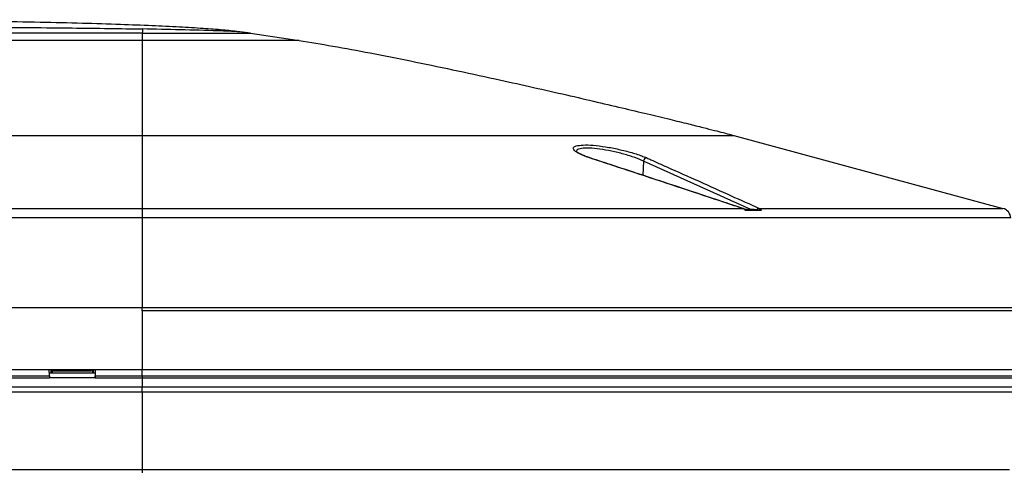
# Model space of a CAD drawing. Header units: millimetres. Extents: x 1141 to 9683, y 1625 to 6203.
# Tile 84 of 118: x 5375 to 5656, y 4050 to 4179. Entities that reach past the tile are written whole.
import ezdxf

# ---------------------------------------------------------------- set-up
doc = ezdxf.new("R2010")
doc.units = ezdxf.units.MM
doc.header["$LTSCALE"] = 25

msp = doc.modelspace()

# ---------------------------------------------------------------- linework, layer by layer
at = {"color": 7, "linetype": 'Continuous', "lineweight": 25}
for p, q in [((5409.92, 4174.76), (5304.93, 4174.76)), ((5409.92, 4174.76), (5409.93, 4172.62)), ((5440.84, 4174.76), (5454.68, 4172.62)), ((5409.93, 4172.62), (5199.93, 4172.62)), ((5199.93, 4145.54), (5409.93, 4145.54)), ((5409.93, 4145.54), (5409.93, 4124.75)), ((5409.93, 4145.54), (5578.81, 4145.54)), ((5578.81, 4145.54), (5655.67, 4124.75)), ((5553, 4138.22), (5552.83, 4134.19)), ((5583.66, 4124.47), (5553, 4138.22)), ((5308.3, 4124.75), (5409.93, 4124.75)), ((5409.93, 4124.75), (5409.93, 4122.01)), ((5409.93, 4124.75), (5581.29, 4124.75)), ((5581.56, 4124.67), (5583.66, 4124.47)), ((5582.08, 4124.26), (5586.71, 4124.26)), ((5586.07, 4124.75), (5655.67, 4124.75)), ((5409.93, 4122.01), (5199.93, 4122.01)), ((5657.89, 4122.01), (5409.93, 4122.01)), ((5409.93, 4122.01), (5409.93, 4096.51)), ((5199.93, 4096.51), (5409.93, 4096.51)), ((5409.93, 4096.51), (5659.22, 4096.51)), ((5409.93, 4095.51), (5409.93, 4096.51)), ((5409.93, 4095.61), (5658.78, 4095.61)), ((5658.78, 4095.51), (5409.93, 4095.51)), ((5409.93, 4095.51), (5409.93, 4078.81)), ((5199.93, 4078.81), (5409.93, 4078.81)), ((5311.45, 4076.47), (5383.4, 4076.47)), ((5311.46, 4076.96), (5383.39, 4076.96)), ((5383.39, 4076.96), (5383.36, 4078.81)), ((5396.47, 4077.81), (5383.38, 4077.81)), ((5383.39, 4076.96), (5383.4, 4076.47)), ((5396.45, 4076.47), (5383.4, 4076.47)), ((5383.9, 4077.81), (5383.88, 4078.81)), ((5383.88, 4078.77), (5384.18, 4078.77)), ((5383.88, 4078.77), (5384.18, 4078.77)), ((5384.18, 4078.78), (5384.18, 4078.81)), ((5384.18, 4078.78), (5384.18, 4077.81)), ((5385.18, 4078.73), (5385.18, 4078.31)), ((5394.68, 4078.73), (5385.18, 4078.73)), ((5394.68, 4078.31), (5385.18, 4078.31)), ((5394.68, 4078.31), (5394.68, 4078.73)), ((5395.68, 4078.81), (5395.68, 4078.78)), ((5395.68, 4078.78), (5395.68, 4077.81)), ((5395.68, 4078.77), (5395.97, 4078.77)), ((5395.68, 4078.77), (5395.97, 4078.77)), ((5395.97, 4078.81), (5395.95, 4077.81)), ((5396.45, 4076.87), (5396.46, 4076.96)), ((5396.45, 4076.87), (5396.45, 4076.47)), ((5396.45, 4076.47), (5396.45, 4076.87)), ((5396.45, 4076.47), (5396.45, 4076.47)), ((5396.45, 4076.47), (5409.93, 4076.47)), ((5396.49, 4078.81), (5396.46, 4076.96)), ((5396.46, 4076.96), (5409.93, 4076.96)), ((5409.93, 4078.81), (5658.78, 4078.81)), ((5409.93, 4076.96), (5409.93, 4078.81)), ((5409.93, 4076.96), (5659.23, 4076.96)), ((5409.93, 4076.96), (5409.93, 4076.47)), ((5409.93, 4076.47), (5409.93, 4073.81)), ((5409.93, 4076.47), (5659.26, 4076.47)), ((5409.93, 4073.81), (5199.93, 4073.81)), ((5659.12, 4073.81), (5409.93, 4073.81)), ((5409.93, 4072.31), (5409.93, 4073.81)), ((5409.93, 4072.31), (5199.93, 4072.31)), ((5658.66, 4072.31), (5409.93, 4072.31)), ((5409.93, 4072.31), (5409.93, 4050.26)), ((5199.93, 4050.26), (5409.93, 4050.26)), ((5409.93, 4050.26), (5657.5, 4050.26)), ((5409.93, 4050.26), (5409.93, 4049.31))]:
    msp.add_line(p, q, dxfattribs=at)
at = {"color": 7, "linetype": 'Continuous', "lineweight": 25, "flags": 128}
for points in [[(5537.72, 4139.13), (5537.84, 4139.12), (5537.86, 4139.11)], [(5581.29, 4124.75), (5581.37, 4124.75), (5581.43, 4124.73)], [(5385.18, 4078.31), (5384.98, 4078.31), (5384.79, 4078.34), (5384.62, 4078.38), (5384.47, 4078.44), (5384.34, 4078.51), (5384.25, 4078.6), (5384.19, 4078.68), (5384.18, 4078.78)], [(5395.68, 4078.78), (5395.66, 4078.68), (5395.6, 4078.6), (5395.51, 4078.51), (5395.38, 4078.44), (5395.23, 4078.38), (5395.06, 4078.34), (5394.87, 4078.31), (5394.68, 4078.31)]]:
    msp.add_lwpolyline(points, dxfattribs=at)
at = {"color": 7, "linetype": 'Continuous', "lineweight": 25}
for centre, radius, start, end in [((5554.05, 4138.07), 1.06, 93.1151, 172.187), ((5586.08, 4123.82), 0.927, 90.652, 146.7726), ((5654.89, 4121.85), 3, 3, 74.865), ((5385.15, 4080.56), 1.83, 252.9438, 270.6946), ((5394.7, 4080.56), 1.83, 269.3054, 287.0562)]:
    msp.add_arc(centre, radius, start, end, dxfattribs=at)
for points, knots in [([(5304.93, 4178.54), (5310.61, 4178.54), (5321.69, 4178.55), (5337.84, 4178.48), (5353.05, 4178.34), (5367.25, 4178.15), (5380.4, 4177.91), (5392.45, 4177.62), (5403.08, 4177.29), (5412.33, 4176.94), (5420.2, 4176.56), (5426.97, 4176.16), (5432.61, 4175.74), (5437.12, 4175.31), (5439.72, 4174.93), (5440.84, 4174.76)], [0, 0, 0, 0, 0.12545, 0.244311, 0.356205, 0.460751, 0.55757, 0.646281, 0.726506, 0.792268, 0.85029, 0.900285, 0.941966, 0.975056, 1, 1, 1, 1]), ([(5304.93, 4176.6), (5310.41, 4176.6), (5321.09, 4176.59), (5336.67, 4176.56), (5351.34, 4176.5), (5365.07, 4176.42), (5377.81, 4176.32), (5389.5, 4176.2), (5400.11, 4176.07), (5406.82, 4175.96), (5409.98, 4175.91)], [0, 0, 0, 0, 0.156557, 0.304975, 0.444814, 0.575636, 0.697004, 0.808479, 0.909624, 1, 1, 1, 1]), ([(5409.98, 4175.91), (5409.98, 4175.89), (5409.98, 4175.85), (5409.94, 4174.99), (5409.92, 4174.76)], [0, 0, 0, 0, 0.743568, 1, 1, 1, 1]), ([(5409.93, 4174.76), (5411.27, 4174.76), (5413.97, 4174.76), (5417.95, 4174.76), (5422.43, 4174.76), (5427.21, 4174.76), (5431.93, 4174.76), (5435.79, 4174.76), (5438.36, 4174.76), (5439.86, 4174.76), (5440.69, 4174.76), (5440.79, 4174.76), (5440.84, 4174.76)], [0, 0, 0, 0, 0.0833638, 0.1667514, 0.2501159, 0.3750579, 0.5, 0.6249421, 0.7498841, 0.8332486, 0.9166362, 1, 1, 1, 1]), ([(5440.84, 4174.76), (5439.81, 4174.88), (5436.73, 4175.22), (5426.43, 4175.54), (5417.17, 4175.75), (5409.98, 4175.91)], [0, 0, 0, 0, 0.100198, 0.301774, 1, 1, 1, 1]), ([(5409.93, 4172.62), (5409.93, 4172.1), (5409.93, 4171), (5409.93, 4169.03), (5409.93, 4166.78), (5409.93, 4164.3), (5409.93, 4161.86), (5409.93, 4159.54), (5409.93, 4157.42), (5409.93, 4155.38), (5409.93, 4153.48), (5409.93, 4151.75), (5409.93, 4150.23), (5409.93, 4148.94), (5409.93, 4147.88), (5409.93, 4147.05), (5409.93, 4146.42), (5409.93, 4145.94), (5409.93, 4145.66), (5409.93, 4145.54)], [0, 0, 0, 0, 0.076775, 0.162286, 0.25463, 0.351294, 0.449321, 0.528012, 0.603964, 0.67562, 0.741475, 0.800473, 0.85173, 0.894602, 0.929062, 0.955524, 0.974908, 0.989021, 1, 1, 1, 1]), ([(5454.68, 4172.62), (5454.61, 4172.62), (5454.48, 4172.62), (5453.42, 4172.62), (5451.79, 4172.62), (5449.73, 4172.62), (5447.44, 4172.62), (5444.72, 4172.62), (5441.62, 4172.62), (5438.19, 4172.62), (5434.47, 4172.62), (5430.53, 4172.62), (5426.02, 4172.62), (5420.94, 4172.62), (5415.4, 4172.62), (5411.72, 4172.62), (5409.93, 4172.62)], [0, 0, 0, 0, 0.076805, 0.156939, 0.239951, 0.303775, 0.368607, 0.434128, 0.5, 0.565872, 0.631393, 0.696225, 0.760049, 0.843061, 0.923195, 1, 1, 1, 1]), ([(5454.68, 4172.62), (5457.89, 4172.1), (5464.67, 4171), (5475.28, 4169.03), (5486.69, 4166.78), (5498.6, 4164.3), (5509.92, 4161.86), (5520.37, 4159.54), (5529.72, 4157.42), (5538.53, 4155.38), (5546.63, 4153.48), (5553.89, 4151.75), (5560.2, 4150.23), (5565.49, 4148.94), (5569.76, 4147.88), (5573.06, 4147.05), (5575.52, 4146.42), (5577.34, 4145.94), (5578.37, 4145.66), (5578.81, 4145.54)], [0, 0, 0, 0, 0.076775, 0.162286, 0.25463, 0.351294, 0.449321, 0.528012, 0.603964, 0.67562, 0.741475, 0.800473, 0.85173, 0.894602, 0.929062, 0.955524, 0.974908, 0.989021, 1, 1, 1, 1]), ([(5537.72, 4139.13), (5537.2, 4139.31), (5536.15, 4139.67), (5534.89, 4140.22), (5533.91, 4140.76), (5533.26, 4141.27), (5532.96, 4141.73), (5533.01, 4142.13), (5533.4, 4142.45), (5533.93, 4142.59), (5534.2, 4142.66)], [0, 0, 0, 0, 0.126407, 0.252816, 0.379277, 0.505725, 0.631202, 0.756655, 0.878338, 1, 1, 1, 1]), ([(5537.72, 4139.17), (5537.57, 4139.22), (5536.91, 4139.43), (5535.95, 4139.81), (5534.91, 4140.28), (5534.22, 4140.69), (5533.86, 4140.96), (5533.77, 4141.13), (5533.78, 4141.08), (5533.78, 4141.08)], [0, 0, 0, 0, 0.063718, 0.27277, 0.480269, 0.68114, 0.842625, 0.99173, 1, 1, 1, 1]), ([(5553, 4138.22), (5552.87, 4138.28), (5552, 4138.7), (5549.96, 4139.48), (5546.61, 4140.48), (5543.07, 4141.28), (5539.72, 4141.8), (5536.81, 4141.99), (5534.75, 4141.8), (5533.75, 4141.4), (5533.92, 4141.02), (5533.96, 4140.92)], [0, 0, 0, 0, 0.0246738, 0.1649786, 0.3008095, 0.4315648, 0.55891, 0.6861281, 0.8167778, 0.9528627, 1, 1, 1, 1]), ([(5534.2, 4142.66), (5534.89, 4142.75), (5536.24, 4142.92), (5539.47, 4142.71), (5543.12, 4142.19), (5546.99, 4141.39), (5550.04, 4140.57), (5552.18, 4139.86), (5553.3, 4139.43), (5553.85, 4139.19), (5553.99, 4139.13)], [0, 0, 0, 0, 0.160391, 0.316564, 0.472624, 0.632476, 0.798211, 0.884054, 0.969896, 1, 1, 1, 1]), ([(5581.29, 4124.75), (5580.77, 4124.92), (5578.18, 4125.78), (5567.29, 4129.39), (5553.28, 4134.01), (5541.35, 4137.94), (5537.72, 4139.13)], [0, 0, 0, 0, 0.035726, 0.178629, 0.750241, 1, 1, 1, 1]), ([(5581.42, 4124.72), (5571.26, 4128.1), (5556.74, 4132.92), (5542.21, 4137.67), (5537.86, 4139.1)], [0, 0, 0, 0, 0.700258, 1, 1, 1, 1]), ([(5553.99, 4139.13), (5554.37, 4138.96), (5556.28, 4138.11), (5564.31, 4134.52), (5574.62, 4129.9), (5583.4, 4125.95), (5586.07, 4124.75)], [0, 0, 0, 0, 0.035726, 0.178629, 0.750241, 1, 1, 1, 1]), ([(5582.08, 4124.26), (5582.01, 4124.32), (5581.77, 4124.54), (5581.49, 4124.66), (5581.29, 4124.75)], [0, 0, 0, 0, 0.301195, 1, 1, 1, 1]), ([(5582.22, 4124.25), (5582.05, 4124.4), (5581.81, 4124.6), (5581.51, 4124.69), (5581.42, 4124.72)], [0, 0, 0, 0, 0.689969, 1, 1, 1, 1]), ([(5582.24, 4124.27), (5582.24, 4124.27), (5582.26, 4124.26), (5582.2, 4124.26), (5582.12, 4124.26), (5582.08, 4124.26)], [0, 0, 0, 0, 0.285572, 0.6586, 1, 1, 1, 1]), ([(5585.3, 4124.33), (5585.18, 4124.34), (5584.6, 4124.39), (5584.08, 4124.44), (5583.66, 4124.47)], [0, 0, 0, 0, 0.210133, 1, 1, 1, 1]), ([(5586.71, 4124.26), (5586.66, 4124.26), (5586.57, 4124.26), (5586.34, 4124.27), (5586.07, 4124.28), (5585.69, 4124.3), (5585.46, 4124.32), (5585.3, 4124.33)], [0, 0, 0, 0, 0.110302, 0.230823, 0.418784, 0.604867, 1, 1, 1, 1]), ([(5586.07, 4124.75), (5586.23, 4124.66), (5586.45, 4124.54), (5586.65, 4124.32), (5586.71, 4124.26)], [0, 0, 0, 0, 0.698805, 1, 1, 1, 1])]:
    msp.add_open_spline(points, degree=3, knots=knots, dxfattribs=at)

doc.saveas('drawing.dxf')
